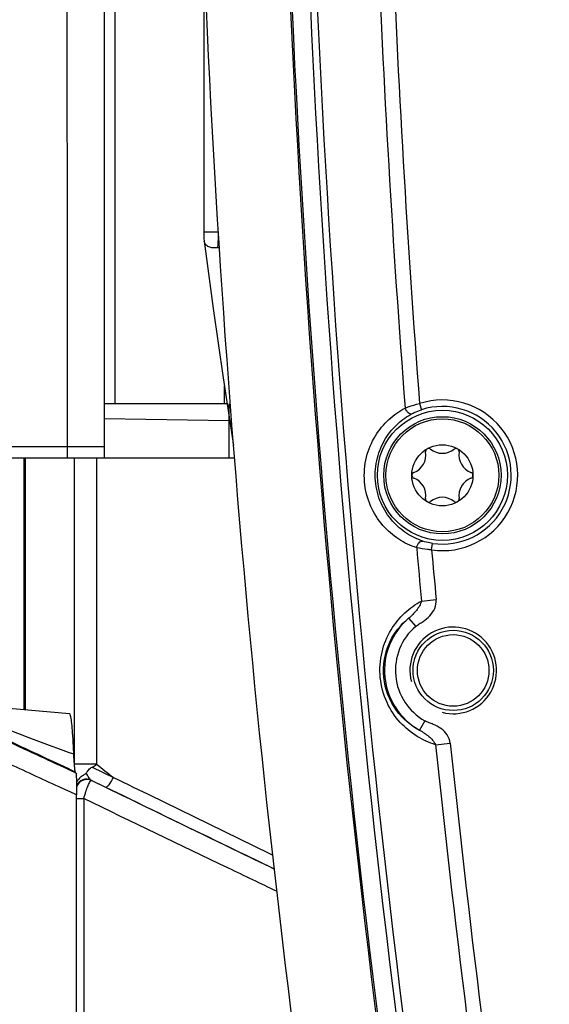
# Model space of a CAD drawing. Header units: millimetres. Extents: x 0 to 420, y 0 to 297.
# Tile 5 of 82: x 88 to 95, y 47 to 61. Entities that reach past the tile are written whole.
import ezdxf

# ---------------------------------------------------------------- set-up
doc = ezdxf.new("R2010")
doc.units = ezdxf.units.MM
doc.header["$LTSCALE"] = 23.1
doc.layers.get('0').update_dxf_attribs({"linetype": 'CONTINUOUS'})
doc.layers.add('06___PRT_ALL_SURFS', color=7, linetype='CONTINUOUS')
doc.layers.add('DIM_PILOTEES', color=7, linetype='CONTINUOUS')
doc.styles.get("Standard").update_dxf_attribs({"font": 'txt', "width": 0.7})
doc.dimstyles.new('DIMSTYLE_3', dxfattribs={"dimtxt": 2.5, "dimasz": 3.5, "dimexe": 2, "dimexo": 0, "dimtad": 1, "dimdec": 1, "dimlfac": 3.333333, "dimdsep": 46, "dimtxsty": 'Standard', "dimblk": '_FILLED', "dimblk1": '_FILLED', "dimblk2": '_FILLED', "dimcen": 0.09, "dimazin": 2, "dimtp": 0.5, "dimtm": 0.5, "dimtfac": 1, "dimtdec": 1, "dimtofl": 0, "dimtmove": 0, "dimatfit": 3, "dimldrblk": '_FILLED', "dimfxl": 0, "dimtolj": 1, "dimarcsym": 0})

# ---------------------------------------------------------------- blocks, each defined once
blk = doc.blocks.new('_FILLED')
at = {"color": 0, "linetype": 'ByBlock'}
blk.add_solid([(0, 0), (-1, 0.1429), (-1, -0.1429)], dxfattribs=at)
blk = doc.blocks.new('*D6')
at = {"layer": 'DIM_PILOTEES', "color": 2, "linetype": 'Continuous'}
for p, q in [((73.66, 69.034), (73.66, 26.35)), ((172.718, 69.034), (172.718, 26.35)), ((73.66, 28.35), (123.189, 28.35)), ((172.718, 28.35), (123.189, 28.35))]:
    blk.add_line(p, q, dxfattribs=at)
at = {"layer": 'DIM_PILOTEES', "color": 2, "linetype": 'Continuous', "xscale": 3.5, "yscale": 3.5, "zscale": 3.5, "rotation": 180}
blk.add_blockref('_FILLED', (73.66, 28.35), dxfattribs=at)
at = {"layer": 'DIM_PILOTEES', "color": 2, "linetype": 'Continuous', "xscale": 3.5, "yscale": 3.5, "zscale": 3.5}
blk.add_blockref('_FILLED', (172.718, 28.35), dxfattribs=at)
at = {"layer": 'DIM_PILOTEES', "color": 2, "linetype": 'Continuous', "insert": (123.189, 31.475), "char_height": 2.5, "width": 13.39286, "attachment_point": 2, "line_spacing_factor": 0.9}
blk.add_mtext('{\\ftxt;\\W0.0001;\\H0.0001;\\~}{\\ftxt;\\W3.5714285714;\\H2.5; }{\\ftxt;\\W0.0001;\\H0.0001;\\~}', dxfattribs=at)

msp = doc.modelspace()

# ---------------------------------------------------------------- linework, layer by layer
at = {"color": 7, "linetype": 'Continuous'}
for p, q in [((89.1391, 83.1945), (89.1391, 54.8745)), ((89.2891, 55.6245), (89.2891, 82.4445)), ((90.5159, 61.6845), (90.5159, 57.9926)), ((90.7165, 57.9987), (90.5159, 57.9987)), ((90.7075, 57.7866), (90.7345, 57.7866)), ((90.8045, 55.6245), (90.8045, 55.8679)), ((90.8408, 55.6245), (89.1391, 55.6245)), ((90.8702, 54.8745), (90.8702, 55.6245)), ((93.5025, 55.6277), (93.5299, 55.542)), ((89.1391, 55.4211), (90.8702, 55.3908)), ((82.8119, 55.0345), (89.1391, 55.0345)), ((80.7707, 54.8745), (90.945, 54.8745)), ((88.028, 54.8745), (88.028, 51.3904)), ((88.0468, 54.8745), (88.0468, 51.3887)), ((88.7242, 54.8745), (88.7242, 50.6374)), ((89.0346, 54.8745), (89.0346, 50.6374)), ((87.9696, 50.8748), (80.8587, 54.3034)), ((93.6702, 53.6027), (93.6831, 53.6917)), ((93.5299, 52.895), (93.7327, 52.9138)), ((93.3519, 52.6567), (93.4493, 52.5428)), ((88.6571, 51.3353), (86.9229, 51.4871)), ((93.5779, 51.2365), (93.5046, 51.1057)), ((93.7255, 50.9068), (93.9281, 50.9279)), ((89.0346, 50.6374), (88.7242, 50.6374)), ((88.973, 50.598), (89.2667, 50.4546)), ((88.7361, 50.5328), (88.7477, 50.5149)), ((88.9651, 50.4107), (88.9591, 50.4153)), ((88.9591, 50.4153), (89.1565, 50.3195)), ((89.3985, 50.2004), (88.9651, 50.4107)), ((89.1565, 50.3195), (89.3994, 50.2016)), ((88.7574, 43.7072), (88.7574, 50.2122)), ((88.7574, 50.1603), (88.8573, 50.1603)), ((88.8573, 50.1603), (88.8573, 43.6579))]:
    msp.add_line(p, q, dxfattribs=at)
for points in [[(90.5159, 57.9926), (90.5161, 57.9745), (90.5166, 57.9562), (90.5174, 57.9379), (90.5184, 57.9197), (90.5198, 57.9019), (90.5216, 57.8846), (90.523, 57.8729)], [(90.523, 57.873), (90.583, 57.4254), (90.6492, 56.9449), (90.7174, 56.4637), (90.7875, 55.9817), (90.8595, 55.4991), (90.9289, 55.0455)]]:
    msp.add_lwpolyline(points, dxfattribs=at)
for centre, radius in [((93.8191, 54.6345), 0.9), ((93.8191, 54.6345), 0.8115), ((93.8191, 54.6345), 0.7815), ((93.8191, 54.6345), 0.423), ((93.9691, 51.9345), 0.555), ((93.9691, 51.9345), 0.495)]:
    msp.add_circle(centre, radius, dxfattribs=at)
for centre, radius, start, end in [((267.8011, 69.037), 175.0172, 180.000839, 184.414594), ((267.7954, 69.037), 174.8079, 180.000836, 184.399427), ((267.5278, 69.0348), 175.991, 181.01918, 188.785311), ((267.5738, 69.0348), 176.0153, 181.019039, 188.783082), ((267.7395, 69.0348), 175.9254, 181.019582, 188.701086), ((267.7438, 69.0348), 175.8343, 181.019558, 188.700877), ((93.8191, 54.6345), 1.0424, 261.78701, 107.67959), ((93.8191, 54.6345), 0.9525, 261.78701, 107.67959), ((93.3304, 54.9166), 0.2599, 290.95218, 9.04782), ((93.6288, 54.9642), 0.0423, 126.94616, 189.04782), ((93.6288, 54.9642), 0.0423, 50.95218, 111.20423), ((93.8191, 55.1988), 0.2599, 230.95218, 309.04782), ((94.0095, 54.9642), 0.0423, 68.6766, 129.04782), ((94.0095, 54.9642), 0.0423, 350.95218, 53.31698), ((94.3079, 54.9166), 0.2599, 170.95218, 249.04782), ((93.4384, 54.6345), 0.0423, 110.95218, 249.04782), ((94.1998, 54.6345), 0.0423, 290.95218, 69.04782), ((93.3304, 54.3523), 0.2599, 350.95218, 69.04782), ((94.3079, 54.3523), 0.2599, 110.95218, 189.04782), ((93.6288, 54.3048), 0.0423, 170.95218, 233.31698), ((93.6288, 54.3048), 0.0423, 248.6766, 309.04782), ((93.8191, 54.0701), 0.2599, 50.95218, 129.04782), ((94.0095, 54.3048), 0.0423, 230.95218, 291.20423), ((94.0095, 54.3048), 0.0423, 306.94616, 9.04782), ((267.7458, 69.0353), 174.962, 185.050973, 185.293089), ((267.7446, 69.0357), 174.7571, 185.066439, 185.293254), ((93.9691, 51.9345), 0.9501, 130.51447, 240.72677), ((93.9691, 51.9345), 0.8001, 130.51365, 240.72718), ((267.7729, 69.0387), 174.9893, 185.947524, 188.597275), ((267.7681, 69.0388), 174.7808, 185.947713, 188.597539), ((161.2402, 206.9524), 172.4063, 244.982936, 245.131171), ((94.8097, 50.6375), 6.0855, 180.00139, 180.24264), ((97.9406, 61.712), 14.2115, 231.19423, 232.38548), ((88.8941, 50.2801), 0.15, 64.3143, 156.81898), ((88.9, 50.2755), 0.15, 64.3162, 162.96962)]:
    msp.add_arc(centre, radius, start, end, dxfattribs=at)
at = {"color": 2, "linetype": 'Continuous'}
msp.add_arc((93.9691, 51.9345), 0.6, 255, 195, dxfattribs=at)
at = {"color": 7, "linetype": 'Continuous'}
for points, knots in [([(88.6214, 65.4265), (88.6216, 64.5269), (88.6228, 61.0629), (88.6251, 57.5989), (88.6278, 55.0345)], [0, 0, 0, 0, 0.2596764, 1, 1, 1, 1]), ([(90.7165, 57.9987), (90.7165, 57.9791), (90.7158, 57.9083), (90.7127, 57.8375), (90.7075, 57.7866)], [0, 0, 0, 0, 0.2769961, 1, 1, 1, 1]), ([(90.7075, 57.7866), (90.6868, 57.7816), (90.6448, 57.7781), (90.5861, 57.7922), (90.5404, 57.8243), (90.5251, 57.857), (90.523, 57.8729)], [0, 0, 0, 0, 0.2819847, 0.5492464, 0.7871915, 1, 1, 1, 1]), ([(93.3031, 55.5654), (93.3174, 55.571), (93.3828, 55.595), (93.4498, 55.6147), (93.5025, 55.6277)], [0, 0, 0, 0, 0.2199387, 1, 1, 1, 1]), ([(93.4632, 53.6313), (93.3768, 53.6597), (93.2044, 53.7423), (92.9789, 53.9387), (92.8063, 54.2125), (92.723, 54.5436), (92.7506, 54.8839), (92.8759, 55.1825), (93.066, 55.4134), (93.2225, 55.5232), (93.3031, 55.5654)], [0, 0, 0, 0, 0.111005, 0.2302501, 0.3604381, 0.4999568, 0.639496, 0.769721, 0.8889901, 1, 1, 1, 1]), ([(93.5496, 53.7229), (93.4721, 53.7486), (93.317, 53.823), (93.112, 54.0001), (92.9524, 54.2502), (92.8746, 54.5562), (92.901, 54.8708), (93.0173, 55.1439), (93.1903, 55.3523), (93.3311, 55.4512), (93.4033, 55.4893)], [0, 0, 0, 0, 0.1091857, 0.2273277, 0.3579682, 0.4999554, 0.6419654, 0.7726445, 0.8908094, 1, 1, 1, 1]), ([(93.3031, 55.5654), (93.3071, 55.5527), (93.3187, 55.5288), (93.344, 55.5011), (93.3735, 55.4849), (93.395, 55.4856), (93.4033, 55.4893)], [0, 0, 0, 0, 0.2895672, 0.5659998, 0.8033506, 1, 1, 1, 1]), ([(93.4033, 55.4893), (93.4121, 55.4939), (93.453, 55.5143), (93.4958, 55.5311), (93.5299, 55.542)], [0, 0, 0, 0, 0.2176742, 1, 1, 1, 1]), ([(88.6278, 55.0345), (88.6278, 55.0125), (88.6279, 54.9813), (88.6279, 54.9423), (88.628, 54.9191), (88.6281, 54.9007), (88.6281, 54.8883), (88.6283, 54.8812), (88.628, 54.8775), (88.6286, 54.8759), (88.6281, 54.8745), (88.6283, 54.8745)], [0, 0, 0, 0, 0.4124414, 0.5849501, 0.7306267, 0.8468395, 0.9313933, 0.9613024, 0.9827536, 0.9956729, 1, 1, 1, 1]), ([(93.4632, 53.6313), (93.4651, 53.6445), (93.4726, 53.67), (93.493, 53.7015), (93.5194, 53.7223), (93.5408, 53.7252), (93.5496, 53.7229)], [0, 0, 0, 0, 0.2895655, 0.5659973, 0.8033487, 1, 1, 1, 1]), ([(93.6831, 53.6917), (93.6706, 53.6935), (93.6255, 53.7011), (93.5811, 53.7125), (93.5496, 53.7229)], [0, 0, 0, 0, 0.2745032, 1, 1, 1, 1]), ([(93.6702, 53.6027), (93.6513, 53.6041), (93.5819, 53.6105), (93.5129, 53.621), (93.4632, 53.6313)], [0, 0, 0, 0, 0.2719492, 1, 1, 1, 1]), ([(93.7255, 50.9068), (93.6355, 50.9337), (93.4551, 51.0145), (93.2172, 51.2121), (93.0327, 51.4917), (92.9405, 51.833), (92.9642, 52.1859), (93.0907, 52.4962), (93.2856, 52.7365), (93.4468, 52.851), (93.5299, 52.895)], [0, 0, 0, 0, 0.1109239, 0.2300653, 0.3602376, 0.4999125, 0.6396226, 0.7698541, 0.8890395, 1, 1, 1, 1]), ([(93.5299, 52.895), (93.5239, 52.871), (93.5023, 52.8251), (93.46, 52.7627), (93.4094, 52.706), (93.3712, 52.6728), (93.3519, 52.6567)], [0, 0, 0, 0, 0.2461403, 0.4969567, 0.7501005, 1, 1, 1, 1]), ([(93.4493, 52.5428), (93.4649, 52.5561), (93.4993, 52.5788), (93.5687, 52.6223), (93.6497, 52.6864), (93.7214, 52.7889), (93.7364, 52.8732), (93.7327, 52.9137)], [0, 0, 0, 0, 0.1253691, 0.2507428, 0.5011755, 0.7511101, 1, 1, 1, 1]), ([(93.5046, 51.1057), (93.3805, 51.1703), (93.1392, 51.3754), (92.9624, 51.8353), (93.0461, 52.3208), (93.2428, 52.5692), (93.3519, 52.6567)], [0, 0, 0, 0, 0.2294412, 0.4999115, 0.7704732, 1, 1, 1, 1]), ([(86.7508, 51.4828), (86.8483, 51.4307), (87.0758, 51.3174), (87.6023, 51.0625), (88.0318, 50.8609), (88.3317, 50.7209)], [0, 0, 0, 0, 0.1890811, 0.4342732, 1, 1, 1, 1]), ([(86.9229, 51.4871), (86.9212, 51.4873), (86.9186, 51.4873), (86.9149, 51.4873), (86.9135, 51.4848), (86.9162, 51.4823), (86.9197, 51.4794), (86.9258, 51.4755), (86.9339, 51.4709), (86.9488, 51.4632), (86.9722, 51.452), (87.0054, 51.4369), (87.0449, 51.4198), (87.1071, 51.3934), (87.1942, 51.3574), (87.3077, 51.3118), (87.4304, 51.2631), (87.6061, 51.1944), (87.8362, 51.1059), (88.2212, 50.9601), (88.5154, 50.851), (88.7141, 50.7781)], [0, 0, 0, 0, 0.0026375, 0.004197, 0.00504, 0.0064355, 0.0089251, 0.0125736, 0.0173823, 0.0233261, 0.0384088, 0.0573616, 0.0796445, 0.1047226, 0.1615557, 0.2250626, 0.2933392, 0.3651305, 0.5160533, 0.6735416, 1, 1, 1, 1]), ([(88.6571, 51.3353), (88.6612, 51.335), (88.6677, 51.3191), (88.6738, 51.2938), (88.6811, 51.247), (88.688, 51.1853), (88.695, 51.1058), (88.7048, 50.9685), (88.7105, 50.8574), (88.7141, 50.7781)], [0, 0, 0, 0, 0.0217587, 0.0722862, 0.1537114, 0.2656, 0.4071074, 0.5773129, 1, 1, 1, 1]), ([(93.9281, 50.9279), (93.9239, 50.9684), (93.8927, 51.0481), (93.8024, 51.1347), (93.7105, 51.1818), (93.634, 51.2109), (93.5958, 51.2265), (93.5779, 51.2365)], [0, 0, 0, 0, 0.2488783, 0.4988079, 0.7492549, 0.8746285, 1, 1, 1, 1]), ([(93.5046, 51.1057), (93.5266, 51.0937), (93.5705, 51.0686), (93.6312, 51.0228), (93.6849, 50.9699), (93.715, 50.9291), (93.7255, 50.9068)], [0, 0, 0, 0, 0.2498985, 0.5030417, 0.753859, 1, 1, 1, 1]), ([(88.7477, 50.5149), (88.6826, 50.545), (88.4232, 50.6648), (88.1639, 50.7848), (87.9696, 50.8748)], [0, 0, 0, 0, 0.2507551, 1, 1, 1, 1]), ([(88.7141, 50.7781), (88.7156, 50.7464), (88.7185, 50.6897), (88.7229, 50.6234), (88.727, 50.5814), (88.7296, 50.559), (88.7325, 50.5436), (88.7345, 50.5353), (88.7361, 50.5328)], [0, 0, 0, 0, 0.3862642, 0.6904061, 0.8076562, 0.899388, 0.9639153, 1, 1, 1, 1]), ([(88.7574, 50.2122), (88.6765, 50.2493), (88.3538, 50.3971), (88.0313, 50.545), (87.7897, 50.656)], [0, 0, 0, 0, 0.2509213, 1, 1, 1, 1]), ([(88.8922, 50.516), (88.9041, 50.5304), (88.9263, 50.5614), (88.9547, 50.5901), (88.973, 50.598)], [0, 0, 0, 0, 0.48436, 1, 1, 1, 1]), ([(88.7477, 50.5149), (88.7494, 50.5123), (88.7496, 50.5017), (88.7521, 50.4823), (88.7532, 50.4524), (88.7548, 50.4149), (88.7559, 50.3705), (88.7571, 50.3022), (88.7574, 50.2489), (88.7574, 50.2122)], [0, 0, 0, 0, 0.0310689, 0.0988583, 0.1981995, 0.3240841, 0.4718956, 0.6371191, 1, 1, 1, 1]), ([(88.8922, 50.516), (88.8829, 50.5046), (88.8563, 50.4873), (88.8019, 50.455), (88.7684, 50.4153), (88.7552, 50.3853)], [0, 0, 0, 0, 0.2308382, 0.4858326, 1, 1, 1, 1]), ([(88.9591, 50.4153), (88.9531, 50.4183), (88.9417, 50.4305), (88.9185, 50.4635), (88.9028, 50.4939), (88.8922, 50.516)], [0, 0, 0, 0, 0.1649335, 0.3976447, 1, 1, 1, 1]), ([(89.1565, 50.3195), (89.1631, 50.3166), (89.1854, 50.3273), (89.2232, 50.371), (89.2508, 50.4185), (89.2667, 50.4546)], [0, 0, 0, 0, 0.1204602, 0.3436281, 1, 1, 1, 1]), ([(89.2667, 50.4546), (89.4492, 50.3656), (90.1846, 50.0068), (90.9202, 49.6484), (91.4733, 49.3791)], [0, 0, 0, 0, 0.2482066, 1, 1, 1, 1]), ([(88.8573, 50.1603), (88.8657, 50.1933), (88.8834, 50.2546), (88.9114, 50.3335), (88.9362, 50.3842), (88.9526, 50.4075), (88.9622, 50.4119), (88.9651, 50.4107)], [0, 0, 0, 0, 0.3676309, 0.6861835, 0.9048636, 0.9666198, 1, 1, 1, 1]), ([(91.5312, 48.8753), (91.3066, 48.9832), (90.4152, 49.4113), (89.5239, 49.8397), (88.8573, 50.1603)], [0, 0, 0, 0, 0.2519995, 1, 1, 1, 1]), ([(91.4957, 49.1839), (91.3198, 49.2691), (90.6207, 49.6077), (89.9216, 49.9466), (89.3985, 50.2004)], [0, 0, 0, 0, 0.2515589, 1, 1, 1, 1]), ([(89.3994, 50.2017), (89.5729, 50.1175), (90.2715, 49.7787), (90.9702, 49.4401), (91.4955, 49.1858)], [0, 0, 0, 0, 0.2483659, 1, 1, 1, 1])]:
    msp.add_open_spline(points, degree=3, knots=knots, dxfattribs=at)
msp.add_open_spline([(88.973, 50.598), (88.9953, 50.6077), (89.0182, 50.6193), (89.0345, 50.6374)], degree=3, dxfattribs=at)
at = {"layer": '06___PRT_ALL_SURFS', "color": 7, "linetype": 'Continuous'}
msp.add_arc((266.8233, 69.0345), 176.4542, 182.370489, 189.104096, dxfattribs=at)

# ---------------------------------------------------------------- dimensions: what is measured, and where the dimension line sits
at = {"layer": 'DIM_PILOTEES', "color": 2, "linetype": 'Continuous'}
dim = msp.add_linear_dim(base=(73.6601, 28.3502), p1=(172.7182, 69.0345), p2=(73.6601, 69.0345), angle=180, text='{\\ftxt;\\W0.0001;\\H0.0001;\\~}{\\ftxt;\\W3.5714285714;\\H2.5; }{\\ftxt;\\W0.0001;\\H0.0001;\\~}', dimstyle='DIMSTYLE_3', dxfattribs=at)
dim.commit()
dim.dimension.update_dxf_attribs({"geometry": '*D6', "text_midpoint": (122.832, 28.3502), "dimtype": 160})

doc.saveas('drawing.dxf')
